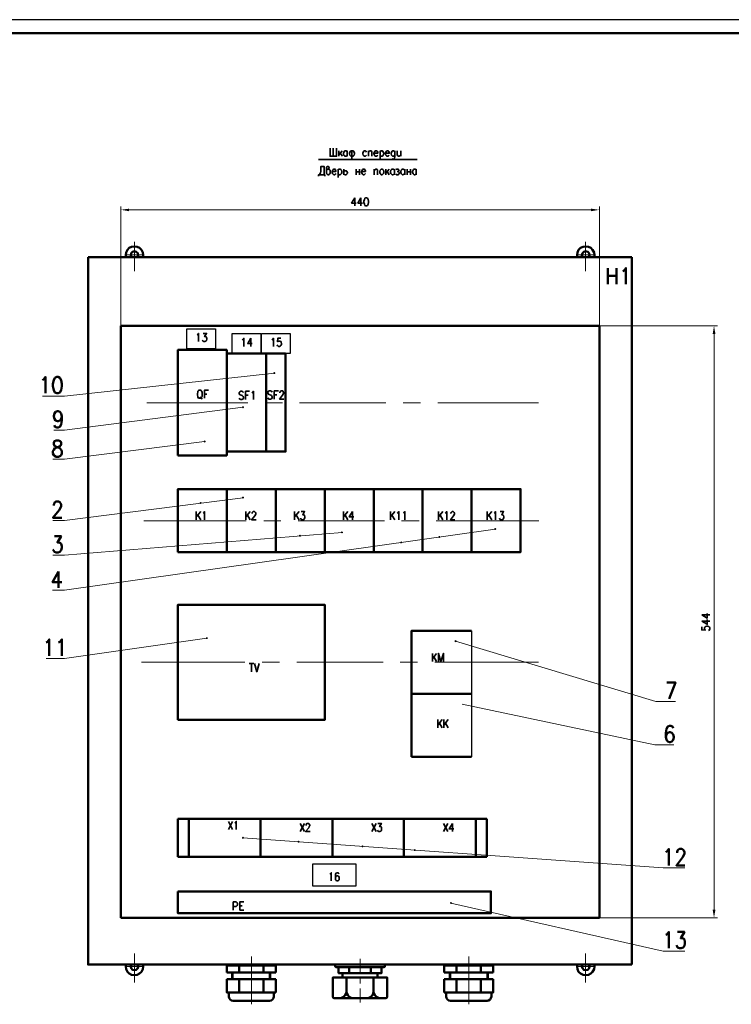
# Model space of a CAD drawing. Extents: x -832 to 0, y 8 to 595.
# Tile 11 of 20: x -502 to -243, y 237 to 595. Entities that reach past the tile are written whole.
import ezdxf

# ---------------------------------------------------------------- set-up
doc = ezdxf.new("R2010")
doc.units = 0
doc.layers.get('0').update_dxf_attribs({"lineweight": 25})
pattern_1 = [(0, (-16.979, -7.0283), (0, 6.985), [5.08, -1.905]), (90, (-16.979, -7.0283), (-6.985, 4e-16), [5.08, -1.905])]

msp = doc.modelspace()

# ---------------------------------------------------------------- hatches: boundary and pattern name
at = {"transparency": 33554560}
for points in [[(-462.45, 526.71), (-462.45, 525.78), (-465.41, 526.29)], [(-294.3, 526.71), (-294.3, 525.78), (-291.25, 526.29)], [(-250.02, 481.08), (-249, 481.08), (-249.51, 484.04)], [(-409.87, 467.11), (-409.96, 466.85), (-409.53, 466.85)], [(-409.96, 466.85), (-409.79, 466.6), (-409.53, 466.85)], [(-409.62, 467.28), (-409.87, 467.11), (-409.53, 466.85)], [(-409.79, 466.6), (-409.53, 466.51), (-409.53, 466.85)], [(-409.36, 467.19), (-409.62, 467.28), (-409.53, 466.85)], [(-409.19, 466.94), (-409.36, 467.19), (-409.53, 466.85)], [(-409.28, 466.6), (-409.19, 466.94), (-409.53, 466.85)], [(-409.53, 466.51), (-409.28, 466.6), (-409.53, 466.85)], [(-421.05, 454.83), (-421.3, 454.66), (-420.96, 454.49)], [(-421.3, 454.66), (-421.3, 454.41), (-420.96, 454.49)], [(-421.3, 454.41), (-421.22, 454.15), (-420.96, 454.49)], [(-421.22, 454.15), (-420.96, 454.07), (-420.96, 454.49)], [(-420.71, 454.74), (-421.05, 454.83), (-420.96, 454.49)], [(-420.62, 454.49), (-420.71, 454.74), (-420.96, 454.49)], [(-420.96, 454.07), (-420.71, 454.24), (-420.96, 454.49)], [(-420.71, 454.24), (-420.62, 454.49), (-420.96, 454.49)], [(-435.19, 442.3), (-435.27, 441.96), (-434.93, 442.04)], [(-435.27, 441.96), (-435.1, 441.71), (-434.93, 442.04)], [(-434.93, 442.38), (-435.19, 442.3), (-434.93, 442.04)], [(-435.1, 441.71), (-434.85, 441.62), (-434.93, 442.04)], [(-434.68, 442.3), (-434.93, 442.38), (-434.93, 442.04)], [(-434.51, 442.04), (-434.68, 442.3), (-434.93, 442.04)], [(-434.85, 441.62), (-434.59, 441.79), (-434.93, 442.04)], [(-434.59, 441.79), (-434.51, 442.04), (-434.93, 442.04)], [(-436.71, 419.86), (-436.8, 419.61), (-436.37, 419.61)], [(-436.8, 419.61), (-436.63, 419.35), (-436.37, 419.61)], [(-436.46, 419.95), (-436.71, 419.86), (-436.37, 419.61)], [(-436.63, 419.35), (-436.37, 419.27), (-436.37, 419.61)], [(-436.2, 419.95), (-436.46, 419.95), (-436.37, 419.61)], [(-436.03, 419.69), (-436.2, 419.95), (-436.37, 419.61)], [(-436.12, 419.35), (-436.03, 419.69), (-436.37, 419.61)], [(-436.37, 419.27), (-436.12, 419.35), (-436.37, 419.61)], [(-421.05, 421.98), (-421.3, 421.81), (-420.96, 421.56)], [(-421.3, 421.81), (-421.3, 421.56), (-420.96, 421.56)], [(-421.3, 421.56), (-421.22, 421.3), (-420.96, 421.56)], [(-421.22, 421.3), (-420.96, 421.22), (-420.96, 421.56)], [(-420.71, 421.89), (-421.05, 421.98), (-420.96, 421.56)], [(-420.62, 421.64), (-420.71, 421.89), (-420.96, 421.56)], [(-420.71, 421.39), (-420.62, 421.64), (-420.96, 421.56)], [(-420.96, 421.22), (-420.71, 421.39), (-420.96, 421.56)], [(-385.23, 409.19), (-385.32, 408.94), (-384.89, 408.94)], [(-385.32, 408.94), (-385.15, 408.69), (-384.89, 408.94)], [(-384.98, 409.28), (-385.23, 409.19), (-384.89, 408.94)], [(-385.15, 408.69), (-384.89, 408.6), (-384.89, 408.94)], [(-384.73, 409.19), (-384.98, 409.28), (-384.89, 408.94)], [(-384.56, 408.94), (-384.73, 409.19), (-384.89, 408.94)], [(-384.89, 408.6), (-384.64, 408.69), (-384.89, 408.94)], [(-384.64, 408.69), (-384.56, 408.94), (-384.89, 408.94)], [(-329.44, 410.38), (-329.52, 410.13), (-329.18, 410.13)], [(-329.52, 410.13), (-329.35, 409.87), (-329.18, 410.13)], [(-329.18, 410.55), (-329.44, 410.38), (-329.18, 410.13)], [(-329.35, 409.87), (-329.1, 409.79), (-329.18, 410.13)], [(-328.93, 410.46), (-329.18, 410.55), (-329.18, 410.13)], [(-328.76, 410.21), (-328.93, 410.46), (-329.18, 410.13)], [(-328.85, 409.96), (-328.76, 410.21), (-329.18, 410.13)], [(-329.1, 409.79), (-328.85, 409.96), (-329.18, 410.13)], [(-400.56, 407.92), (-400.64, 407.67), (-400.22, 407.67)], [(-400.64, 407.67), (-400.47, 407.42), (-400.22, 407.67)], [(-400.3, 408.09), (-400.56, 407.92), (-400.22, 407.67)], [(-400.47, 407.42), (-400.22, 407.33), (-400.22, 407.67)], [(-400.05, 408.01), (-400.3, 408.09), (-400.22, 407.67)], [(-399.88, 407.75), (-400.05, 408.01), (-400.22, 407.67)], [(-399.97, 407.42), (-399.88, 407.75), (-400.22, 407.67)], [(-400.22, 407.33), (-399.97, 407.42), (-400.22, 407.67)], [(-363.64, 405.47), (-363.73, 405.21), (-363.39, 405.3)], [(-363.73, 405.21), (-363.64, 404.96), (-363.39, 405.3)], [(-363.47, 405.64), (-363.64, 405.47), (-363.39, 405.3)], [(-363.64, 404.96), (-363.3, 404.88), (-363.39, 405.3)], [(-363.14, 405.55), (-363.47, 405.64), (-363.39, 405.3)], [(-363.05, 405.3), (-363.14, 405.55), (-363.39, 405.3)], [(-363.3, 404.88), (-363.14, 405.05), (-363.39, 405.3)], [(-363.14, 405.05), (-363.05, 405.3), (-363.39, 405.3)], [(-349.84, 407.5), (-349.93, 407.25), (-349.59, 407.25)], [(-349.93, 407.25), (-349.76, 406.99), (-349.59, 407.25)], [(-349.59, 407.59), (-349.84, 407.5), (-349.59, 407.25)], [(-349.76, 406.99), (-349.5, 406.91), (-349.59, 407.25)], [(-349.17, 407.33), (-349.33, 407.59), (-349.59, 407.25)], [(-349.33, 407.59), (-349.59, 407.59), (-349.59, 407.25)], [(-349.25, 406.99), (-349.17, 407.33), (-349.59, 407.25)], [(-349.5, 406.91), (-349.25, 406.99), (-349.59, 407.25)], [(-434.42, 370.67), (-434.51, 370.33), (-434.17, 370.42)], [(-434.51, 370.33), (-434.42, 370.16), (-434.17, 370.42)], [(-434.26, 370.76), (-434.42, 370.67), (-434.17, 370.42)], [(-434.42, 370.16), (-434.09, 370.08), (-434.17, 370.42)], [(-433.92, 370.76), (-434.26, 370.76), (-434.17, 370.42)], [(-433.83, 370.5), (-433.92, 370.76), (-434.17, 370.42)], [(-433.83, 370.16), (-433.83, 370.5), (-434.17, 370.42)], [(-434.09, 370.08), (-433.83, 370.16), (-434.17, 370.42)], [(-343.75, 369.65), (-344, 369.49), (-343.58, 369.32)], [(-344, 369.49), (-343.92, 369.15), (-343.58, 369.32)], [(-343.92, 369.15), (-343.75, 368.98), (-343.58, 369.32)], [(-343.49, 369.74), (-343.75, 369.65), (-343.58, 369.32)], [(-343.75, 368.98), (-343.41, 369.06), (-343.58, 369.32)], [(-343.24, 369.49), (-343.49, 369.74), (-343.58, 369.32)], [(-343.24, 369.23), (-343.24, 369.49), (-343.58, 369.32)], [(-343.41, 369.06), (-343.24, 369.23), (-343.58, 369.32)], [(-421.22, 298.11), (-421.39, 297.86), (-421.05, 297.86)], [(-421.39, 297.86), (-421.3, 297.6), (-421.05, 297.86)], [(-421.3, 297.6), (-421.05, 297.43), (-421.05, 297.86)], [(-420.96, 298.2), (-421.22, 298.11), (-421.05, 297.86)], [(-420.71, 298.11), (-420.96, 298.2), (-421.05, 297.86)], [(-420.62, 297.77), (-420.71, 298.11), (-421.05, 297.86)], [(-421.05, 297.43), (-420.79, 297.52), (-421.05, 297.86)], [(-420.79, 297.52), (-420.62, 297.77), (-421.05, 297.86)], [(-400.81, 296.76), (-401.07, 296.59), (-400.73, 296.42)], [(-401.07, 296.59), (-401.07, 296.33), (-400.73, 296.42)], [(-401.07, 296.33), (-400.98, 296.08), (-400.73, 296.42)], [(-400.98, 296.08), (-400.73, 295.99), (-400.73, 296.42)], [(-400.47, 296.67), (-400.81, 296.76), (-400.73, 296.42)], [(-400.39, 296.42), (-400.47, 296.67), (-400.73, 296.42)], [(-400.73, 295.99), (-400.47, 296.16), (-400.73, 296.42)], [(-400.47, 296.16), (-400.39, 296.42), (-400.73, 296.42)], [(-377.78, 294.89), (-377.87, 294.64), (-377.53, 294.72)], [(-377.87, 294.64), (-377.7, 294.39), (-377.53, 294.72)], [(-377.53, 295.06), (-377.78, 294.89), (-377.53, 294.72)], [(-377.7, 294.39), (-377.44, 294.3), (-377.53, 294.72)], [(-377.27, 294.98), (-377.53, 295.06), (-377.53, 294.72)], [(-377.11, 294.72), (-377.27, 294.98), (-377.53, 294.72)], [(-377.44, 294.3), (-377.19, 294.47), (-377.53, 294.72)], [(-377.19, 294.47), (-377.11, 294.72), (-377.53, 294.72)], [(-358.73, 293.54), (-358.82, 293.29), (-358.48, 293.37)], [(-358.82, 293.29), (-358.65, 293.03), (-358.48, 293.37)], [(-358.48, 293.71), (-358.73, 293.54), (-358.48, 293.37)], [(-358.65, 293.03), (-358.39, 292.95), (-358.48, 293.37)], [(-358.22, 293.62), (-358.48, 293.71), (-358.48, 293.37)], [(-358.06, 293.37), (-358.22, 293.62), (-358.48, 293.37)], [(-358.39, 292.95), (-358.14, 293.12), (-358.48, 293.37)], [(-358.14, 293.12), (-358.06, 293.37), (-358.48, 293.37)], [(-345.44, 274.4), (-345.61, 274.15), (-345.27, 274.07)], [(-345.61, 274.15), (-345.52, 273.9), (-345.27, 274.07)], [(-345.52, 273.9), (-345.36, 273.73), (-345.27, 274.07)], [(-345.19, 274.4), (-345.44, 274.4), (-345.27, 274.07)], [(-345.36, 273.73), (-345.02, 273.73), (-345.27, 274.07)], [(-344.93, 274.24), (-345.19, 274.4), (-345.27, 274.07)], [(-344.85, 273.98), (-344.93, 274.24), (-345.27, 274.07)], [(-345.02, 273.73), (-344.85, 273.98), (-345.27, 274.07)], [(-250.02, 271.7), (-249, 271.7), (-249.51, 268.73)]]:
    msp.add_hatch(color=7, dxfattribs=at).paths.add_polyline_path(points, flags=0)
h = msp.add_hatch(dxfattribs=at)
h.set_pattern_fill('ANGLE', style=0)
h.set_pattern_definition(pattern_1)
h.paths.add_polyline_path([(-341.34, 346.79), (-341.51, 346.54), (-341.17, 346.45)], flags=0)
h = msp.add_hatch(dxfattribs=at)
h.set_pattern_fill('ANGLE', style=0)
h.set_pattern_definition(pattern_1)
h.paths.add_polyline_path([(-341.51, 346.54), (-341.51, 346.29), (-341.17, 346.45)], flags=0)
h = msp.add_hatch(dxfattribs=at)
h.set_pattern_fill('ANGLE', style=0)
h.set_pattern_definition(pattern_1)
h.paths.add_polyline_path([(-341.51, 346.29), (-341.34, 346.12), (-341.17, 346.45)], flags=0)
h = msp.add_hatch(dxfattribs=at)
h.set_pattern_fill('ANGLE', style=0)
h.set_pattern_definition(pattern_1)
h.paths.add_polyline_path([(-341, 346.79), (-341.34, 346.79), (-341.17, 346.45)], flags=0)
h = msp.add_hatch(dxfattribs=at)
h.set_pattern_fill('ANGLE', style=0)
h.set_pattern_definition(pattern_1)
h.paths.add_polyline_path([(-341.34, 346.12), (-341, 346.12), (-341.17, 346.45)], flags=0)
h = msp.add_hatch(dxfattribs=at)
h.set_pattern_fill('ANGLE', style=0)
h.set_pattern_definition(pattern_1)
h.paths.add_polyline_path([(-340.83, 346.62), (-341, 346.79), (-341.17, 346.45)], flags=0)
h = msp.add_hatch(dxfattribs=at)
h.set_pattern_fill('ANGLE', style=0)
h.set_pattern_definition(pattern_1)
h.paths.add_polyline_path([(-340.83, 346.29), (-340.83, 346.62), (-341.17, 346.45)], flags=0)
h = msp.add_hatch(dxfattribs=at)
h.set_pattern_fill('ANGLE', style=0)
h.set_pattern_definition(pattern_1)
h.paths.add_polyline_path([(-341, 346.12), (-340.83, 346.29), (-341.17, 346.45)], flags=0)

# ---------------------------------------------------------------- linework, layer by layer
for p, q in [((-337.82, 373.13), (-337.82, 350.18)), ((-337.82, 350.18), (-337.82, 327.24))]:
    msp.add_line(p, q)
at = {"color": 7, "lineweight": 25, "flags": 128}
for points in [[(0, 595.46), (-832.02, 595.46)], [(-441.45, 483.02), (-430.95, 483.02), (-430.95, 475.74), (-441.45, 475.74), (-441.45, 483.02)], [(-424.94, 481.33), (-414.44, 481.33), (-414.44, 473.96), (-424.94, 473.96), (-424.94, 481.33)], [(-414.27, 481.33), (-403.78, 481.33), (-403.78, 473.96), (-414.27, 473.96), (-414.27, 481.33)], [(-379.81, 288.21), (-395.65, 288.21)], [(-395.65, 288.21), (-395.65, 280.33)], [(-379.81, 280.33), (-379.81, 288.21)], [(-395.65, 280.33), (-379.81, 280.33)]]:
    msp.add_lwpolyline(points, dxfattribs=at)
at = {"color": 7, "lineweight": 50, "flags": 128}
for points in [[(-4.91, 590.55), (-812.21, 590.55)], [(-460.5, 513), (-461.52, 512.83), (-462.36, 512.4), (-463.04, 511.73), (-463.55, 510.79), (-463.63, 509.86)], [(-457.37, 509.86), (-457.45, 510.79), (-457.96, 511.73), (-458.64, 512.4), (-459.49, 512.83), (-460.5, 513)], [(-296.25, 513), (-297.18, 512.83), (-298.11, 512.4), (-298.79, 511.73), (-299.21, 510.79), (-299.38, 509.86)], [(-293.03, 509.86), (-293.2, 510.79), (-293.71, 511.73), (-294.39, 512.4), (-295.23, 512.83), (-296.25, 513)], [(-477.35, 509.02), (-279.4, 509.02)], [(-279.4, 251.71), (-477.35, 251.71), (-477.35, 336.8), (-477.35, 509.02)], [(-463.63, 509.02), (-463.63, 509.86)], [(-459.4, 509.02), (-459.15, 509.78), (-459.23, 510.46), (-459.82, 511.05), (-460.5, 511.22), (-461.18, 511.05), (-461.69, 510.46), (-461.86, 509.78), (-461.6, 509.02)], [(-457.37, 509.02), (-457.37, 509.86)], [(-299.38, 509.02), (-299.38, 509.86)], [(-295.06, 509.02), (-294.89, 509.78), (-294.98, 510.46), (-295.49, 511.05), (-296.25, 511.22), (-296.93, 511.05), (-297.43, 510.46), (-297.6, 509.78), (-297.35, 509.02)], [(-293.03, 509.02), (-293.03, 509.86)], [(-279.4, 509.02), (-279.4, 251.71)], [(-288.12, 505.12), (-288.12, 499.19)], [(-284.99, 499.19), (-284.99, 505.12)], [(-282.7, 504.02), (-282.28, 504.27), (-281.6, 505.12), (-281.6, 499.19)], [(-288.12, 502.24), (-284.99, 502.24)], [(-465.41, 484.04), (-291.25, 484.04)], [(-465.41, 268.73), (-291.25, 268.73), (-291.25, 484.04)], [(-465.41, 268.73), (-465.41, 484.04)], [(-444.67, 436.96), (-426.89, 436.96), (-426.89, 475.32), (-444.67, 475.32), (-444.67, 436.96)], [(-426.89, 438.32), (-412.58, 438.32), (-412.58, 473.96)], [(-426.89, 473.96), (-426.89, 438.32)], [(-426.89, 473.96), (-412.58, 473.96)], [(-412.58, 438.32), (-405.47, 438.32), (-405.47, 473.96)], [(-412.58, 438.32), (-412.58, 473.96), (-405.47, 473.96)], [(-493.95, 464.31), (-493.52, 464.65), (-492.84, 465.5), (-492.84, 459.57)], [(-488.78, 465.5), (-489.46, 465.16), (-489.88, 464.31), (-490.14, 462.96), (-490.14, 462.11), (-489.88, 460.67), (-489.46, 459.82), (-488.78, 459.57), (-488.27, 459.57), (-487.6, 459.82), (-487.17, 460.67), (-486.92, 462.11), (-486.92, 462.96), (-487.17, 464.31), (-487.6, 465.16), (-488.27, 465.5), (-488.78, 465.5)], [(-486.92, 451.1), (-487.17, 450.26), (-487.6, 449.66), (-488.27, 449.41), (-488.53, 449.41), (-489.2, 449.66), (-489.63, 450.26), (-489.88, 451.1), (-489.88, 451.36), (-489.63, 452.2), (-489.2, 452.8), (-488.53, 453.05), (-488.27, 453.05), (-487.6, 452.8), (-487.17, 452.2), (-486.92, 451.1), (-486.92, 449.66), (-487.17, 448.23), (-487.6, 447.38), (-488.27, 447.12), (-488.78, 447.12), (-489.46, 447.38), (-489.63, 447.97)], [(-488.95, 442.38), (-489.63, 442.13), (-489.88, 441.54), (-489.88, 441.03), (-489.63, 440.44), (-489.2, 440.18), (-488.27, 439.84), (-487.6, 439.59), (-487.17, 439), (-486.92, 438.49), (-486.92, 437.64), (-487.17, 437.05), (-487.43, 436.8), (-488.1, 436.46), (-488.95, 436.46), (-489.63, 436.8), (-489.88, 437.05), (-490.14, 437.64), (-490.14, 438.49), (-489.88, 439), (-489.46, 439.59), (-488.78, 439.84), (-487.85, 440.18), (-487.43, 440.44), (-487.17, 441.03), (-487.17, 441.54), (-487.43, 442.13), (-488.1, 442.38), (-488.95, 442.38)], [(-444.67, 401.74), (-426.89, 401.74), (-426.89, 424.69), (-444.67, 424.69), (-444.67, 401.74)], [(-426.89, 401.74), (-409.02, 401.74), (-409.02, 424.69), (-426.89, 424.69), (-426.89, 401.74)], [(-409.02, 401.74), (-391.24, 401.74), (-391.24, 424.69), (-409.02, 424.69), (-409.02, 401.74)], [(-391.24, 401.74), (-373.38, 401.74), (-373.38, 424.69), (-391.24, 424.69), (-391.24, 401.74)], [(-373.38, 401.74), (-355.6, 401.74), (-355.6, 424.69), (-373.38, 424.69), (-373.38, 401.74)], [(-355.6, 401.74), (-337.82, 401.74), (-337.82, 424.69), (-355.6, 424.69), (-355.6, 401.74)], [(-337.82, 401.74), (-319.96, 401.74), (-319.96, 424.69), (-337.82, 424.69), (-337.82, 401.74)], [(-489.88, 418.76), (-489.88, 419.1), (-489.63, 419.61), (-489.46, 419.95), (-488.95, 420.2), (-488.1, 420.2), (-487.6, 419.95), (-487.43, 419.61), (-487.17, 419.1), (-487.17, 418.51), (-487.43, 417.91), (-487.85, 417.07), (-490.14, 414.27), (-486.92, 414.27)], [(-489.63, 407.59), (-487.17, 407.59), (-488.53, 405.3), (-487.85, 405.3), (-487.43, 405.05), (-487.17, 404.71), (-486.92, 403.86), (-486.92, 403.35), (-487.17, 402.51), (-487.6, 401.91), (-488.27, 401.66), (-488.95, 401.66), (-489.63, 401.91), (-489.88, 402.17), (-490.14, 402.76)], [(-488.1, 394.72), (-490.3, 390.82), (-486.92, 390.82)], [(-488.1, 394.72), (-488.1, 388.79)], [(-444.67, 340.7), (-391.24, 340.7), (-391.24, 382.61), (-444.67, 382.61), (-444.67, 340.7)], [(-341.71, 373.13), (-359.58, 373.13), (-359.58, 350.18)], [(-341.71, 373.13), (-337.82, 373.13)], [(-492.59, 368.81), (-492.17, 369.15), (-491.49, 369.99), (-491.49, 364.07)], [(-488.1, 368.81), (-487.6, 369.15), (-486.92, 369.99), (-486.92, 364.07)], [(-265.85, 348.32), (-263.57, 354.33), (-266.7, 354.33)], [(-359.58, 350.18), (-341.71, 350.18)], [(-341.71, 350.18), (-359.58, 350.18), (-359.58, 327.24)], [(-341.71, 350.18), (-337.82, 350.18)], [(-341.71, 350.18), (-337.82, 350.18)], [(-264.33, 337.74), (-264.58, 338.33), (-265.26, 338.58), (-265.68, 338.58), (-266.36, 338.33), (-266.87, 337.48), (-267.04, 336.04), (-267.04, 334.6), (-266.87, 333.5), (-266.36, 332.91), (-265.68, 332.66), (-265.51, 332.66), (-264.84, 332.91), (-264.33, 333.5), (-264.16, 334.35), (-264.16, 334.6), (-264.33, 335.45), (-264.84, 336.04), (-265.51, 336.3), (-265.68, 336.3), (-266.36, 336.04), (-266.87, 335.45), (-267.04, 334.6)], [(-359.58, 327.24), (-337.82, 327.24)], [(-444.67, 304.72), (-444.67, 290.83)], [(-444.67, 304.72), (-440.69, 304.72)], [(-414.61, 304.72), (-440.69, 304.72), (-440.69, 290.83), (-414.61, 290.83), (-414.61, 304.72)], [(-388.45, 304.72), (-414.61, 304.72), (-414.61, 290.83), (-388.45, 290.83), (-388.45, 304.72)], [(-362.37, 304.72), (-388.45, 304.72), (-388.45, 290.83), (-362.37, 290.83), (-362.37, 304.72)], [(-336.21, 304.72), (-362.37, 304.72), (-362.37, 290.83), (-336.21, 290.83), (-336.21, 304.72)], [(-332.23, 304.72), (-336.21, 304.72)], [(-332.23, 304.72), (-332.23, 290.83)], [(-267.04, 292.61), (-266.62, 292.95), (-265.94, 293.79), (-265.94, 287.78)], [(-262.97, 292.35), (-262.97, 292.61), (-262.81, 293.2), (-262.55, 293.45), (-262.13, 293.79), (-261.2, 293.79), (-260.77, 293.45), (-260.52, 293.2), (-260.27, 292.61), (-260.27, 292.1), (-260.52, 291.51), (-260.94, 290.66), (-263.23, 287.78), (-260.1, 287.78)], [(-444.67, 290.83), (-440.69, 290.83)], [(-332.23, 290.83), (-336.21, 290.83)], [(-444.67, 278.3), (-330.71, 278.3), (-330.71, 270.34), (-444.67, 270.34), (-444.67, 278.3)], [(-267.04, 262.47), (-266.62, 262.72), (-265.94, 263.57), (-265.94, 257.64)], [(-262.81, 263.57), (-260.27, 263.57), (-261.62, 261.28), (-260.94, 261.28), (-260.52, 261.03), (-260.27, 260.77), (-260.1, 259.93), (-260.1, 259.33), (-260.27, 258.49), (-260.77, 257.89), (-261.45, 257.64), (-262.13, 257.64), (-262.81, 257.89), (-262.97, 258.23), (-263.23, 258.74)], [(-463.63, 251.71), (-463.63, 250.95)], [(-463.63, 250.95), (-463.55, 250.02), (-463.04, 249.09), (-462.36, 248.41), (-461.52, 247.99), (-460.5, 247.82)], [(-461.6, 251.71), (-461.86, 251.04), (-461.69, 250.36), (-461.18, 249.77), (-460.5, 249.6), (-459.82, 249.77), (-459.23, 250.36), (-459.15, 251.04), (-459.4, 251.71)], [(-460.5, 247.82), (-459.49, 247.99), (-458.64, 248.41), (-457.96, 249.09), (-457.45, 250.02), (-457.37, 250.95)], [(-457.37, 251.71), (-457.37, 250.95)], [(-426.89, 251.71), (-409.02, 251.71)], [(-426.89, 248.75), (-426.89, 251.38), (-426.89, 251.71)], [(-426.89, 251.38), (-409.02, 251.38)], [(-422.4, 251.38), (-422.4, 248.75)], [(-413.51, 251.38), (-413.51, 248.75)], [(-409.02, 248.75), (-409.02, 251.38), (-409.02, 251.71)], [(-387.1, 251.71), (-387.35, 251.63), (-387.43, 251.38)], [(-387.43, 251.38), (-387.43, 251.12)], [(-387.43, 251.12), (-387.35, 250.87), (-387.1, 250.7)], [(-369.65, 251.71), (-378.38, 251.71), (-387.1, 251.71)], [(-369.32, 251.38), (-369.4, 251.63), (-369.65, 251.71)], [(-369.65, 250.7), (-369.4, 250.87), (-369.32, 251.12)], [(-369.32, 251.12), (-369.32, 251.38)], [(-329.86, 251.71), (-347.73, 251.71)], [(-347.73, 248.75), (-347.73, 251.38), (-347.73, 251.71)], [(-329.86, 251.38), (-347.73, 251.38)], [(-343.24, 251.38), (-343.24, 248.75)], [(-334.35, 251.38), (-334.35, 248.75)], [(-329.86, 248.75), (-329.86, 251.38), (-329.86, 251.71)], [(-299.38, 251.71), (-299.38, 250.95)], [(-299.38, 250.95), (-299.21, 250.02), (-298.79, 249.09), (-298.11, 248.41), (-297.18, 247.99), (-296.25, 247.82), (-295.23, 247.99), (-294.39, 248.41), (-293.71, 249.09), (-293.2, 250.02), (-293.03, 250.95)], [(-297.35, 251.71), (-297.6, 251.04), (-297.43, 250.36), (-296.93, 249.77), (-296.25, 249.6), (-295.49, 249.77), (-294.98, 250.36), (-294.89, 251.04), (-295.06, 251.71)], [(-293.03, 251.71), (-293.03, 250.95)], [(-409.02, 248.75), (-426.89, 248.75)], [(-424.86, 246.38), (-424.86, 248.75)], [(-411.06, 248.75), (-411.06, 246.38)], [(-409.02, 248.75), (-411.06, 248.75)], [(-387.1, 250.7), (-369.65, 250.7)], [(-386.16, 250.7), (-386.16, 248.58), (-378.38, 248.58)], [(-371.77, 250.7), (-384.98, 250.7)], [(-384.73, 248.58), (-384.73, 246.97)], [(-374.23, 248.58), (-382.52, 248.58)], [(-382.27, 250.7), (-382.27, 248.58)], [(-378.38, 248.58), (-370.5, 248.58), (-370.5, 250.7)], [(-374.48, 250.7), (-374.48, 248.58)], [(-372.03, 246.97), (-372.03, 248.58)], [(-347.73, 248.75), (-329.86, 248.75)], [(-347.73, 248.75), (-345.69, 248.75)], [(-345.69, 248.75), (-345.69, 246.38)], [(-331.89, 246.38), (-331.89, 248.75)], [(-426.89, 246.38), (-426.89, 241.55), (-426.13, 241.55)], [(-424.86, 246.38), (-426.89, 246.38)], [(-411.06, 246.38), (-424.86, 246.38)], [(-422.4, 246.38), (-422.4, 241.55)], [(-413.51, 246.38), (-413.51, 241.55)], [(-409.02, 246.38), (-411.06, 246.38)], [(-409.02, 241.55), (-409.02, 246.38)], [(-388.28, 240.03), (-388.28, 246.97), (-368.47, 246.97), (-368.47, 240.03)], [(-383.29, 246.97), (-383.29, 241.98)], [(-382.44, 246.97), (-378.38, 246.97)], [(-378.38, 246.97), (-374.31, 246.97)], [(-373.46, 246.97), (-373.46, 241.98)], [(-347.73, 246.38), (-345.69, 246.38)], [(-347.73, 241.55), (-347.73, 246.38)], [(-345.69, 246.38), (-331.89, 246.38)], [(-343.24, 246.38), (-343.24, 241.55)], [(-334.35, 246.38), (-334.35, 241.55)], [(-331.89, 246.38), (-329.86, 246.38)], [(-329.86, 246.38), (-329.86, 241.55), (-330.54, 241.55)], [(-426.89, 241.55), (-409.02, 241.55)], [(-426.13, 241.55), (-426.13, 240.11)], [(-426.13, 240.11), (-426.04, 239.52), (-425.7, 239.01), (-425.2, 238.68), (-424.6, 238.51)], [(-411.31, 238.51), (-410.72, 238.68), (-410.21, 239.01), (-409.87, 239.52), (-409.7, 240.11)], [(-409.7, 240.11), (-409.7, 241.55)], [(-388.28, 240.03), (-388.11, 239.61), (-387.77, 239.52)], [(-385.83, 239.52), (-385.06, 239.61), (-384.39, 239.95), (-383.79, 240.54), (-383.46, 241.22), (-383.29, 241.98)], [(-383.29, 241.98), (-383.2, 241.22), (-382.86, 240.54), (-382.27, 239.95), (-381.59, 239.61), (-380.75, 239.52)], [(-376, 239.52), (-375.16, 239.61), (-374.48, 239.95), (-373.89, 240.54), (-373.55, 241.22), (-373.46, 241.98)], [(-373.46, 241.98), (-373.3, 241.22), (-372.96, 240.54), (-372.36, 239.95), (-371.69, 239.61), (-370.92, 239.52)], [(-368.98, 239.52), (-368.64, 239.61), (-368.47, 240.03)], [(-329.86, 241.55), (-347.73, 241.55)], [(-346.96, 240.11), (-346.96, 241.55)], [(-345.44, 238.51), (-346.03, 238.68), (-346.54, 239.01), (-346.88, 239.52), (-346.96, 240.11)], [(-330.54, 240.11), (-330.71, 239.52), (-331.05, 239.01), (-331.55, 238.68), (-332.15, 238.51)], [(-330.54, 241.55), (-330.54, 240.11)], [(-424.6, 238.51), (-411.31, 238.51)], [(-368.98, 239.52), (-378.38, 239.52), (-387.77, 239.52)], [(-384.3, 239.52), (-383.71, 239.52)], [(-377.61, 239.52), (-378.38, 239.52), (-379.65, 239.52)], [(-372.53, 239.52), (-372.28, 239.52)], [(-332.15, 238.51), (-345.44, 238.51)]]:
    msp.add_lwpolyline(points, dxfattribs=at)
at = {"color": 7, "lineweight": 35, "flags": 128}
for points in [[(-389.3, 548.72), (-389.3, 545.76), (-386.93, 545.76), (-386.93, 548.72)], [(-388.11, 548.72), (-388.11, 545.76)], [(-357.63, 544.58), (-393.53, 544.58)], [(-386.08, 547.71), (-386.08, 545.76)], [(-384.89, 547.71), (-386.08, 546.35)], [(-385.57, 546.86), (-384.81, 545.76)], [(-383.03, 546.18), (-383.2, 545.93), (-383.46, 545.76), (-383.79, 545.76), (-384.05, 545.93), (-384.13, 546.02), (-384.22, 546.18), (-384.39, 546.61), (-384.39, 546.86), (-384.22, 547.29), (-384.05, 547.62), (-383.79, 547.71), (-383.46, 547.71), (-383.2, 547.62), (-383.03, 547.29)], [(-383.03, 547.71), (-383.03, 545.76)], [(-381, 547.71), (-381.68, 547.71), (-381.85, 547.62), (-382.1, 547.29), (-382.19, 546.86), (-382.19, 546.61), (-382.1, 546.18), (-381.85, 545.93), (-381.68, 545.76), (-381, 545.76), (-380.75, 545.93), (-380.49, 546.18), (-380.41, 546.61), (-380.41, 546.86), (-380.49, 547.29), (-380.75, 547.62), (-381, 547.71)], [(-381.34, 547.71), (-381.34, 544.75)], [(-376, 547.29), (-376.26, 547.62), (-376.43, 547.71), (-376.77, 547.71), (-377.02, 547.62), (-377.27, 547.29), (-377.36, 546.86), (-377.36, 546.61), (-377.27, 546.18), (-377.02, 545.93), (-376.77, 545.76), (-376.43, 545.76), (-376.26, 545.93), (-376, 546.18)], [(-375.33, 547.71), (-375.33, 545.76)], [(-375.33, 547.2), (-374.99, 547.62), (-374.73, 547.71), (-374.4, 547.71), (-374.14, 547.62), (-374.06, 547.29), (-374.06, 545.76)], [(-373.3, 546.86), (-371.94, 546.86), (-371.94, 547.2), (-372.03, 547.45), (-372.11, 547.62), (-372.36, 547.71), (-372.7, 547.71), (-372.96, 547.62), (-373.13, 547.29), (-373.3, 546.86), (-373.3, 546.61), (-373.13, 546.18), (-372.96, 545.93), (-372.7, 545.76), (-372.36, 545.76), (-372.11, 545.93), (-371.94, 546.18)], [(-371.09, 547.71), (-371.09, 544.75)], [(-371.09, 547.29), (-370.92, 547.62), (-370.67, 547.71), (-370.33, 547.71), (-370.08, 547.62), (-369.91, 547.29), (-369.74, 546.86), (-369.74, 546.61), (-369.91, 546.18), (-370.08, 545.93), (-370.33, 545.76), (-370.67, 545.76), (-370.92, 545.93), (-371.09, 546.18)], [(-369.06, 546.86), (-367.71, 546.86), (-367.71, 547.2), (-367.88, 547.45), (-367.96, 547.62), (-368.22, 547.71), (-368.55, 547.71), (-368.72, 547.62), (-368.98, 547.29), (-369.06, 546.86), (-369.06, 546.61), (-368.98, 546.18), (-368.72, 545.93), (-368.55, 545.76), (-368.22, 545.76), (-367.96, 545.93), (-367.71, 546.18)], [(-365.68, 547.29), (-365.84, 547.45), (-365.93, 547.62), (-366.18, 547.71), (-366.52, 547.71), (-366.69, 547.62), (-366.95, 547.29), (-367.03, 546.86), (-367.03, 546.61), (-366.95, 546.18), (-366.69, 545.93), (-366.52, 545.76), (-366.18, 545.76), (-365.93, 545.93), (-365.68, 546.18)], [(-365.68, 547.71), (-365.68, 545.51), (-365.84, 545.08), (-365.93, 544.91), (-366.18, 544.75), (-366.52, 544.75), (-366.69, 544.91)], [(-364.83, 547.71), (-364.83, 546.35), (-364.66, 545.93), (-364.49, 545.76), (-364.15, 545.76), (-363.9, 545.93), (-363.56, 546.35)], [(-363.56, 547.71), (-363.56, 545.76)], [(-393.28, 539.07), (-392.94, 539.5), (-392.77, 539.75), (-392.68, 540.34), (-392.68, 542.04), (-391.41, 542.04), (-391.41, 539.07)], [(-390.57, 540.68), (-390.31, 540.94), (-390.06, 541.1), (-389.72, 541.36), (-389.64, 541.61), (-389.72, 541.95), (-389.89, 542.04), (-390.23, 542.04), (-390.4, 541.95), (-390.57, 541.78), (-390.57, 539.67), (-390.4, 539.33), (-390.31, 539.24), (-390.06, 539.07), (-389.72, 539.07), (-389.55, 539.24), (-389.3, 539.5), (-389.21, 539.92), (-389.21, 540.26), (-389.3, 540.68), (-389.55, 540.94), (-389.72, 541.1), (-390.06, 541.1)], [(-388.54, 540.26), (-387.18, 540.26), (-387.18, 540.51), (-387.27, 540.77), (-387.35, 540.94), (-387.6, 541.1), (-387.94, 541.1), (-388.2, 540.94), (-388.37, 540.68), (-388.54, 540.26), (-388.54, 539.92), (-388.37, 539.5), (-388.2, 539.24), (-387.94, 539.07), (-387.6, 539.07), (-387.35, 539.24), (-387.18, 539.5)], [(-386.33, 541.1), (-386.33, 538.06)], [(-386.33, 540.68), (-386.16, 540.94), (-385.91, 541.1), (-385.57, 541.1), (-385.32, 540.94), (-385.15, 540.68), (-384.98, 540.26), (-384.98, 539.92), (-385.15, 539.5), (-385.32, 539.24), (-385.57, 539.07), (-385.91, 539.07), (-386.16, 539.24), (-386.33, 539.5)], [(-384.22, 541.1), (-384.22, 539.07)], [(-379.81, 541.1), (-379.81, 539.07)], [(-378.54, 541.1), (-378.54, 539.07)], [(-377.78, 540.26), (-376.43, 540.26), (-376.43, 540.51), (-376.51, 540.77), (-376.6, 540.94), (-376.85, 541.1), (-377.19, 541.1), (-377.44, 540.94), (-377.61, 540.68), (-377.78, 540.26), (-377.78, 539.92), (-377.61, 539.5), (-377.44, 539.24), (-377.19, 539.07), (-376.85, 539.07), (-376.6, 539.24), (-376.43, 539.5)], [(-373.21, 541.1), (-373.21, 539.07)], [(-373.21, 540.51), (-372.87, 540.94), (-372.7, 541.1), (-372.36, 541.1), (-372.11, 540.94), (-372.03, 540.68), (-372.03, 539.07)], [(-370.67, 541.1), (-370.33, 541.1), (-370.08, 540.94), (-369.82, 540.68), (-369.74, 540.26), (-369.74, 539.92), (-369.82, 539.5), (-370.08, 539.24), (-370.33, 539.07), (-370.67, 539.07), (-370.84, 539.24), (-371.09, 539.5), (-371.18, 539.92), (-371.18, 540.26), (-371.09, 540.68), (-370.84, 540.94), (-370.67, 541.1)], [(-368.98, 541.1), (-368.98, 539.07)], [(-367.79, 541.1), (-368.98, 539.67)], [(-365.84, 539.5), (-366.1, 539.24), (-366.35, 539.07), (-366.69, 539.07), (-366.95, 539.24), (-367.03, 539.33), (-367.11, 539.5), (-367.28, 539.92), (-367.28, 540.26), (-367.11, 540.68), (-366.95, 540.94), (-366.69, 541.1), (-366.35, 541.1), (-366.1, 540.94), (-365.84, 540.68)], [(-365.84, 541.1), (-365.84, 539.07)], [(-365.34, 540.94), (-365, 541.1), (-364.66, 541.1), (-364.32, 540.94), (-364.15, 540.68), (-364.32, 540.34), (-364.49, 540.26), (-364.83, 540.26)], [(-362.12, 539.5), (-362.37, 539.24), (-362.63, 539.07), (-362.97, 539.07), (-363.14, 539.24), (-363.3, 539.33), (-363.39, 539.5), (-363.47, 539.92), (-363.47, 540.26), (-363.39, 540.68), (-363.14, 540.94), (-362.97, 541.1), (-362.63, 541.1), (-362.37, 540.94), (-362.12, 540.68)], [(-362.12, 541.1), (-362.12, 539.07)], [(-361.27, 541.1), (-361.27, 539.07)], [(-360, 541.1), (-360, 539.07)], [(-357.89, 539.5), (-358.06, 539.24), (-358.31, 539.07), (-358.65, 539.07), (-358.9, 539.24), (-358.99, 539.33), (-359.07, 539.5), (-359.24, 539.92), (-359.24, 540.26), (-359.07, 540.68), (-358.9, 540.94), (-358.65, 541.1), (-358.31, 541.1), (-358.06, 540.94), (-357.89, 540.68)], [(-357.89, 541.1), (-357.89, 539.07)], [(-391.24, 538.48), (-391.24, 539.07), (-393.45, 539.07), (-393.45, 538.48)], [(-384.22, 540.26), (-384.13, 540.34), (-383.88, 540.51), (-383.54, 540.51), (-383.46, 540.51), (-383.2, 540.34), (-383.12, 540.26), (-382.95, 539.92), (-382.95, 539.67), (-383.12, 539.33), (-383.2, 539.24), (-383.46, 539.07), (-383.88, 539.07), (-384.13, 539.24), (-384.22, 539.33)], [(-379.81, 540.09), (-378.54, 540.09)], [(-368.47, 540.26), (-367.71, 539.07)], [(-364.49, 540.26), (-364.32, 540.09), (-364.15, 539.92), (-364.07, 539.67), (-364.15, 539.33), (-364.32, 539.24), (-364.49, 539.07), (-365, 539.07), (-365.34, 539.24)], [(-361.27, 540.09), (-360, 540.09)], [(-380.32, 530.69), (-381.42, 528.74), (-379.73, 528.74)], [(-380.32, 530.69), (-380.32, 527.73)], [(-378.04, 530.69), (-379.14, 528.74), (-377.44, 528.74)], [(-378.04, 530.69), (-378.04, 527.73)], [(-376.26, 530.69), (-376.6, 530.52), (-376.77, 530.1), (-376.94, 529.42), (-376.94, 529), (-376.77, 528.32), (-376.6, 527.9), (-376.26, 527.73), (-376, 527.73), (-375.67, 527.9), (-375.41, 528.32), (-375.33, 529), (-375.33, 529.42), (-375.41, 530.1), (-375.67, 530.52), (-376, 530.69), (-376.26, 530.69)], [(-437.64, 480.74), (-437.47, 480.91), (-437.13, 481.33), (-437.13, 478.37)], [(-435.53, 481.33), (-434.26, 481.33), (-434.93, 480.14), (-434.59, 480.14), (-434.42, 480.06), (-434.26, 479.89), (-434.17, 479.47), (-434.17, 479.21), (-434.26, 478.79), (-434.51, 478.45), (-434.85, 478.37), (-435.19, 478.37), (-435.53, 478.45), (-435.61, 478.62), (-435.78, 478.87)], [(-421.22, 478.96), (-420.96, 479.13), (-420.62, 479.55), (-420.62, 476.59)], [(-418.17, 479.55), (-419.27, 477.6), (-417.58, 477.6)], [(-418.17, 479.55), (-418.17, 476.59)], [(-410.46, 478.96), (-410.21, 479.13), (-409.87, 479.55), (-409.87, 476.59)], [(-407.16, 479.55), (-408.35, 479.55), (-408.43, 478.28), (-408.35, 478.45), (-408.01, 478.54), (-407.67, 478.54), (-407.33, 478.45), (-407.08, 478.11), (-406.99, 477.69), (-406.99, 477.44), (-407.08, 477.01), (-407.33, 476.76), (-407.67, 476.59), (-408.01, 476.59), (-408.35, 476.76), (-408.43, 476.84), (-408.52, 477.18)], [(-436.88, 460.67), (-437.13, 460.5), (-437.39, 460.25), (-437.47, 459.91), (-437.56, 459.49), (-437.56, 458.81), (-437.47, 458.39), (-437.39, 458.13), (-437.13, 457.79), (-436.88, 457.71), (-436.46, 457.71), (-436.2, 457.79), (-436.03, 458.13), (-435.86, 458.39), (-435.78, 458.81), (-435.78, 459.49), (-435.86, 459.91), (-436.03, 460.25), (-436.2, 460.5), (-436.46, 460.67), (-436.88, 460.67)], [(-435.02, 457.71), (-435.02, 460.67), (-433.49, 460.67)], [(-435.02, 459.23), (-434.09, 459.23)], [(-420.79, 459.82), (-421.05, 460.08), (-421.39, 460.25), (-421.81, 460.25), (-422.15, 460.08), (-422.4, 459.82), (-422.4, 459.57), (-422.32, 459.23), (-422.15, 459.15), (-421.98, 458.98), (-421.3, 458.72), (-421.05, 458.55), (-420.96, 458.39), (-420.79, 458.13), (-420.79, 457.71), (-421.05, 457.45), (-421.39, 457.28), (-421.81, 457.28), (-422.15, 457.45), (-422.4, 457.71)], [(-420.03, 457.28), (-420.03, 460.25), (-418.59, 460.25)], [(-420.03, 458.81), (-419.1, 458.81)], [(-417.75, 459.66), (-417.49, 459.82), (-417.15, 460.25), (-417.15, 457.28)], [(-410.38, 459.99), (-410.63, 460.25), (-410.97, 460.42), (-411.4, 460.42), (-411.73, 460.25), (-411.99, 459.99), (-411.99, 459.66), (-411.82, 459.4), (-411.73, 459.23), (-411.48, 459.15), (-410.8, 458.81), (-410.63, 458.72), (-410.46, 458.55), (-410.38, 458.3), (-410.38, 457.88), (-410.63, 457.54), (-410.97, 457.45), (-411.4, 457.45), (-411.73, 457.54), (-411.99, 457.88)], [(-409.62, 457.45), (-409.62, 460.42), (-408.09, 460.42)], [(-409.62, 458.98), (-408.69, 458.98)], [(-407.59, 459.66), (-407.59, 459.82), (-407.42, 460.08), (-407.33, 460.25), (-407.08, 460.42), (-406.65, 460.42), (-406.4, 460.25), (-406.32, 460.08), (-406.23, 459.82), (-406.23, 459.57), (-406.32, 459.23), (-406.57, 458.81), (-407.67, 457.45), (-406.06, 457.45)], [(-436.54, 458.22), (-435.86, 457.37)], [(-436.37, 416.48), (-437.98, 414.53)], [(-437.98, 416.48), (-437.98, 413.51)], [(-435.44, 415.88), (-435.27, 416.05), (-434.93, 416.48), (-434.93, 413.51)], [(-418.34, 416.48), (-419.95, 414.53)], [(-419.95, 416.48), (-419.95, 413.51)], [(-417.66, 415.8), (-417.66, 415.88), (-417.58, 416.22), (-417.49, 416.31), (-417.24, 416.48), (-416.81, 416.48), (-416.56, 416.31), (-416.48, 416.22), (-416.31, 415.88), (-416.31, 415.63), (-416.48, 415.37), (-416.64, 414.95), (-417.83, 413.51), (-416.22, 413.51)], [(-400.56, 416.48), (-402.17, 414.53)], [(-402.17, 416.48), (-402.17, 413.51)], [(-399.8, 416.48), (-398.53, 416.48), (-399.2, 415.37), (-398.86, 415.37), (-398.61, 415.21), (-398.53, 415.04), (-398.44, 414.61), (-398.44, 414.36), (-398.53, 413.94), (-398.78, 413.68), (-399.12, 413.51), (-399.46, 413.51), (-399.8, 413.68), (-399.88, 413.77), (-399.97, 414.1)], [(-382.78, 416.48), (-384.39, 414.53)], [(-384.39, 416.48), (-384.39, 413.51)], [(-381.08, 416.48), (-382.27, 414.53), (-380.58, 414.53)], [(-381.08, 416.48), (-381.08, 413.51)], [(-365.76, 416.48), (-367.28, 414.53)], [(-367.28, 416.48), (-367.28, 413.51)], [(-364.83, 415.88), (-364.57, 416.05), (-364.24, 416.48), (-364.24, 413.51)], [(-362.54, 415.88), (-362.37, 416.05), (-362.03, 416.48), (-362.03, 413.51)], [(-348.23, 416.48), (-349.84, 414.53)], [(-349.84, 416.48), (-349.84, 413.51)], [(-347.39, 415.88), (-347.13, 416.05), (-346.79, 416.48), (-346.79, 413.51)], [(-345.36, 415.8), (-345.36, 415.88), (-345.19, 416.22), (-345.1, 416.31), (-344.85, 416.48), (-344.42, 416.48), (-344.17, 416.31), (-344.09, 416.22), (-344, 415.88), (-344, 415.63), (-344.09, 415.37), (-344.34, 414.95), (-345.44, 413.51), (-343.83, 413.51)], [(-330.45, 416.48), (-332.06, 414.53)], [(-332.06, 416.48), (-332.06, 413.51)], [(-329.52, 415.88), (-329.35, 416.05), (-329.01, 416.48), (-329.01, 413.51)], [(-327.41, 416.48), (-326.14, 416.48), (-326.81, 415.37), (-326.47, 415.37), (-326.31, 415.21), (-326.14, 415.04), (-326.05, 414.61), (-326.05, 414.36), (-326.14, 413.94), (-326.39, 413.68), (-326.73, 413.51), (-327.07, 413.51), (-327.41, 413.68), (-327.49, 413.77), (-327.66, 414.1)], [(-436.37, 413.51), (-437.39, 415.21)], [(-418.34, 413.51), (-419.35, 415.21)], [(-400.56, 413.51), (-401.57, 415.21)], [(-382.78, 413.51), (-383.79, 415.21)], [(-365.76, 413.51), (-366.78, 415.21)], [(-348.23, 413.51), (-349.25, 415.21)], [(-330.45, 413.51), (-331.47, 415.21)], [(-254, 378.88), (-251.97, 377.78), (-251.97, 379.48)], [(-254, 378.88), (-251.04, 378.88)], [(-254, 376.68), (-251.97, 375.5), (-251.97, 377.19)], [(-254, 376.68), (-251.04, 376.68)], [(-254, 374.57), (-254, 373.46), (-252.73, 373.38), (-252.81, 373.46), (-252.98, 373.8), (-252.98, 374.14), (-252.81, 374.48), (-252.56, 374.73), (-252.14, 374.82), (-251.88, 374.82), (-251.46, 374.73), (-251.12, 374.48), (-251.04, 374.14), (-251.04, 373.8), (-251.12, 373.46), (-251.29, 373.38), (-251.54, 373.21)], [(-350.52, 364.91), (-352.04, 362.97)], [(-352.04, 364.91), (-352.04, 361.95)], [(-350.52, 361.95), (-351.54, 363.64)], [(-349.84, 361.95), (-349.84, 364.91), (-348.91, 361.95), (-347.98, 364.91), (-347.98, 361.95)], [(-418.68, 361.19), (-417.07, 361.19)], [(-417.83, 361.19), (-417.83, 358.22)], [(-416.81, 361.19), (-415.97, 358.22), (-415.04, 361.19)], [(-348.48, 340.84), (-350.09, 338.81)], [(-350.09, 340.84), (-350.09, 337.88)], [(-347.81, 340.84), (-347.81, 337.88)], [(-346.28, 340.84), (-347.81, 338.81)], [(-348.48, 337.88), (-349.5, 339.57)], [(-347.3, 339.57), (-346.28, 337.88)], [(-424.77, 303.78), (-426.3, 300.82)], [(-426.3, 303.78), (-424.77, 300.82)], [(-423.93, 303.19), (-423.76, 303.36), (-423.42, 303.78), (-423.42, 300.82)], [(-398.61, 303.02), (-400.22, 300.06)], [(-400.22, 303.02), (-398.61, 300.06)], [(-398.02, 302.34), (-398.02, 302.43), (-397.93, 302.77), (-397.85, 302.85), (-397.59, 303.02), (-397.17, 303.02), (-396.92, 302.85), (-396.83, 302.77), (-396.66, 302.43), (-396.66, 302.18), (-396.83, 301.92), (-397, 301.5), (-398.19, 300.06), (-396.58, 300.06)], [(-372.53, 303.02), (-374.06, 300.06)], [(-374.06, 303.02), (-372.53, 300.06)], [(-371.86, 303.02), (-370.59, 303.02), (-371.26, 301.92), (-370.92, 301.92), (-370.67, 301.75), (-370.59, 301.58), (-370.5, 301.16), (-370.5, 300.91), (-370.59, 300.48), (-370.84, 300.23), (-371.18, 300.06), (-371.52, 300.06), (-371.86, 300.23), (-371.94, 300.31), (-372.03, 300.65)], [(-346.37, 303.02), (-347.98, 300.06)], [(-347.98, 303.02), (-346.37, 300.06)], [(-344.76, 303.02), (-345.95, 301.07), (-344.25, 301.07)], [(-344.76, 303.02), (-344.76, 300.06)], [(-389.38, 284.56), (-389.21, 284.65), (-388.87, 285.07), (-388.87, 282.11)], [(-386, 284.65), (-386.16, 284.99), (-386.5, 285.07), (-386.67, 285.07), (-387.01, 284.99), (-387.27, 284.56), (-387.35, 283.8), (-387.35, 283.13), (-387.27, 282.53), (-387.01, 282.28), (-386.67, 282.11), (-386.59, 282.11), (-386.25, 282.28), (-386, 282.53), (-385.91, 282.96), (-385.91, 283.13), (-386, 283.55), (-386.25, 283.8), (-386.59, 283.97), (-386.67, 283.97), (-387.01, 283.8), (-387.27, 283.55), (-387.35, 283.13)], [(-424.52, 271.44), (-424.52, 274.49), (-423.5, 274.49), (-423.16, 274.32), (-423.08, 274.15), (-422.99, 273.9), (-422.99, 273.47), (-423.08, 273.22), (-423.16, 273.05), (-423.5, 272.88), (-424.52, 272.88)], [(-422.15, 271.44), (-422.15, 274.49), (-420.71, 274.49)], [(-422.15, 273.05), (-421.3, 273.05)], [(-422.15, 271.44), (-420.71, 271.44)]]:
    msp.add_lwpolyline(points, dxfattribs=at)
at = {"color": 7, "lineweight": 18, "flags": 128}
for points in [[(-465.41, 473.2), (-465.41, 527.47)], [(-291.25, 473.2), (-291.25, 527.47)], [(-462.45, 526.29), (-294.3, 526.29)], [(-460.5, 514.6), (-460.5, 504.02)], [(-460.5, 512.83), (-460.5, 512.91)], [(-296.25, 514.6), (-296.25, 504.02)], [(-296.25, 512.83), (-296.25, 512.91)], [(-457.54, 509.86), (-463.47, 509.86)], [(-299.21, 509.86), (-293.29, 509.86)], [(-292.27, 484.04), (-248.24, 484.04)], [(-249.51, 271.7), (-249.51, 481.08)], [(-409.53, 466.85), (-485.99, 458.55), (-493.95, 458.55)], [(-455.93, 456.1), (-419.27, 456.1)], [(-412.92, 456.1), (-406.65, 456.1)], [(-400.39, 456.1), (-368.98, 456.1)], [(-362.71, 456.1), (-356.36, 456.1)], [(-350.1, 456.1), (-313.44, 456.1)], [(-420.96, 454.49), (-485.99, 446.11), (-489.88, 446.11)], [(-434.93, 442.04), (-485.99, 435.53), (-490.14, 435.53)], [(-420.96, 421.56), (-485.99, 413.26), (-490.14, 413.26)], [(-457.03, 413.17), (-419.78, 413.17)], [(-413.43, 413.17), (-407.16, 413.17)], [(-400.9, 413.17), (-369.49, 413.17)], [(-363.22, 413.17), (-356.87, 413.17)], [(-350.6, 413.17), (-313.27, 413.17)], [(-329.18, 410.13), (-485.99, 387.86), (-490.3, 387.86)], [(-384.89, 408.94), (-485.99, 400.64), (-490.14, 400.64)], [(-434.17, 370.42), (-485.99, 363.05), (-492.59, 363.05)], [(-343.58, 369.32), (-270.68, 347.39), (-263.57, 347.39)], [(-457.96, 361.7), (-420.29, 361.7)], [(-413.94, 361.7), (-407.67, 361.7)], [(-401.4, 361.7), (-369.99, 361.7)], [(-363.73, 361.7), (-357.46, 361.7)], [(-351.11, 361.7), (-313.44, 361.7)], [(-341.16, 346.46), (-271.02, 331.64), (-264.16, 331.64)], [(-421.05, 297.86), (-268.05, 286.85), (-260.1, 286.85)], [(-345.27, 274.07), (-268.05, 256.62), (-260.1, 256.62)], [(-292.27, 268.73), (-248.24, 268.73)], [(-460.5, 255.69), (-460.5, 245.19)], [(-417.91, 254.68), (-417.91, 237.24)], [(-338.75, 254.68), (-338.75, 237.24)], [(-296.25, 255.69), (-296.25, 245.19)], [(-457.54, 250.95), (-463.47, 250.95)], [(-378.38, 248.67), (-378.38, 253.75)], [(-299.21, 250.95), (-293.29, 250.95)], [(-460.5, 247.99), (-460.5, 248.07)], [(-424.52, 246.38), (-424.52, 248.75)], [(-411.4, 248.75), (-411.4, 246.38)], [(-345.36, 248.75), (-345.36, 246.38)], [(-332.23, 246.38), (-332.23, 248.75)], [(-296.25, 247.99), (-296.25, 248.07)], [(-378.38, 244.86), (-378.38, 246.8)], [(-378.38, 237.91), (-378.38, 242.99)]]:
    msp.add_lwpolyline(points, dxfattribs=at)

doc.saveas('drawing.dxf')
